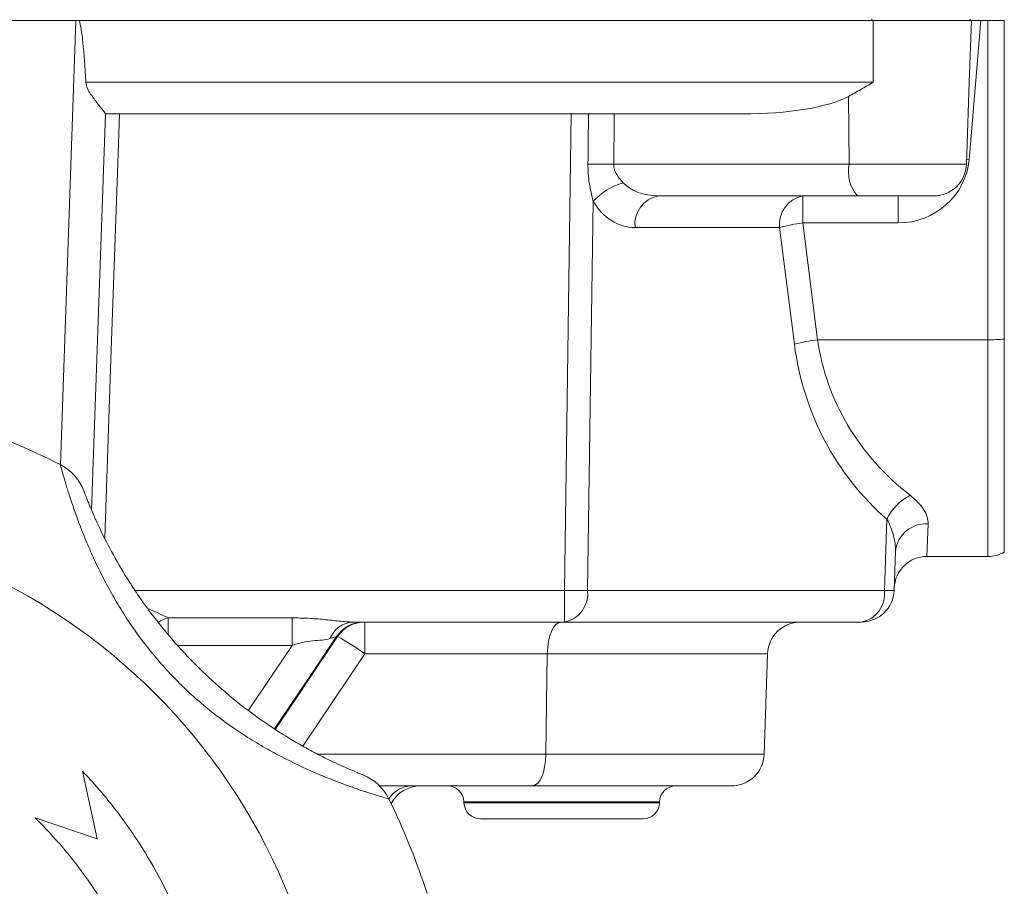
# Model space of a CAD drawing. Header units: millimetres. Extents: x 125 to 768, y -64 to 697.
# Tile 23 of 24: x 708 to 768, y 539 to 592. Entities that reach past the tile are written whole.
import ezdxf

# ---------------------------------------------------------------- set-up
doc = ezdxf.new("R2010")
doc.units = ezdxf.units.MM

# ---------------------------------------------------------------- blocks, each defined once
blk = doc.blocks.new('SW_CENTERMARKSYMBOL_6')
at = {"color": 0, "linetype": 'Continuous', "lineweight": 0}
for p, q in [((0, 5), (0, 20)), ((0, 0), (0, 2.5)), ((-5, 0), (-20, 0)), ((0, 0), (-2.5, 0)), ((0, 0), (2.5, 0)), ((0, 0), (0, -2.5)), ((5, 0), (20, 0)), ((0, -5), (0, -20))]:
    blk.add_line(p, q, dxfattribs=at)

msp = doc.modelspace()

# ---------------------------------------------------------------- linework, layer by layer
at = {"color": 7, "linetype": 'Continuous', "lineweight": 15}
for p, q in [((711.395, 591.784), (668.678, 591.784)), ((711.395, 591.784), (711.599, 591.784)), ((711.599, 591.784), (760.036, 591.784)), ((759.949, 591.884), (759.949, 591.784)), ((760.036, 588.014), (760.036, 591.784)), ((760.036, 591.784), (766.026, 591.784)), ((766.598, 591.784), (765.89, 583.291)), ((765.894, 588.014), (766.026, 591.784)), ((765.949, 591.884), (765.949, 591.784)), ((766.598, 591.784), (766.026, 591.784)), ((766.598, 591.784), (767.036, 591.784)), ((767.036, 572.305), (767.036, 591.784)), ((767.036, 591.784), (768.036, 591.784)), ((768.036, 591.784), (768.036, 572.352)), ((712.004, 588.014), (760.036, 588.014)), ((765.72, 583.014), (765.894, 588.014)), ((758.565, 583.014), (758.528, 587.153)), ((713.197, 586.089), (712.353, 561.934)), ((752.066, 586.084), (713.197, 586.084)), ((741.201, 557.014), (741.622, 586.084)), ((744.213, 583.014), (758.565, 583.014)), ((759.083, 581.084), (746.924, 581.084)), ((755.742, 579.431), (755.742, 581.084)), ((763.721, 581.084), (759.083, 581.084)), ((761.569, 579.431), (761.569, 581.084)), ((742.958, 580.757), (742.615, 557.014)), ((754.328, 579.153), (745.51, 579.153)), ((755.233, 572.028), (754.328, 579.153)), ((755.742, 579.431), (756.646, 572.305)), ((761.569, 579.431), (755.742, 579.431)), ((756.646, 572.305), (767.036, 572.305)), ((767.036, 559.084), (767.036, 572.305)), ((768.036, 572.352), (768.036, 559.351)), ((760.726, 557.014), (760.878, 561.351)), ((763.394, 561.076), (763.315, 559.084)), ((761.395, 559.395), (761.312, 557.014)), ((763.315, 559.084), (767.036, 559.084)), ((741.201, 555.084), (741.201, 557.014)), ((742.615, 557.014), (760.726, 557.014)), ((717.031, 555.337), (724.584, 555.337)), ((741.201, 555.084), (728.32, 555.084)), ((729.018, 555.084), (729.018, 553.153)), ((759.313, 555.084), (741.201, 555.084)), ((727.361, 554.198), (727.304, 554.198)), ((740.157, 553.153), (729.018, 553.153)), ((740.157, 553.153), (740.068, 547.014)), ((753.598, 553.153), (740.157, 553.153)), ((753.598, 553.153), (753.384, 547.014)), ((740.068, 547.014), (753.384, 547.014)), ((711.809, 545.979), (712.704, 541.859)), ((739.24, 545.084), (729.928, 545.084)), ((751.385, 545.084), (739.24, 545.084)), ((735.07, 544.118), (735.073, 544.049)), ((747, 544.049), (747.003, 544.118)), ((712.704, 541.859), (708.912, 543.133)), ((746.001, 543.084), (736.072, 543.084))]:
    msp.add_line(p, q, dxfattribs=at)
at = {"color": 8, "linetype": 'Continuous', "lineweight": 15}
for p, q in [((710.448, 564.688), (711.395, 591.784)), ((765.89, 583.291), (765.73, 583.303)), ((758.565, 583.014), (765.72, 583.014)), ((715.044, 557.014), (741.201, 557.014)), ((724.584, 553.66), (717.619, 553.66)), ((721.931, 549.704), (724.584, 553.66)), ((729.018, 553.153), (725.24, 547.52)), ((726.163, 547.014), (740.068, 547.014)), ((747.003, 544.118), (735.07, 544.118)), ((735.073, 544.049), (747, 544.049))]:
    msp.add_line(p, q, dxfattribs=at)
at = {"color": 7, "linetype": 'Continuous', "lineweight": 15, "flags": 128}
for points in [[(714.06, 586.084), (713.955, 583.087), (713.536, 571.102), (713.156, 560.232)], [(724.584, 555.337), (724.584, 555.198), (724.584, 555.032), (724.584, 554.843), (724.584, 554.633), (724.584, 554.406), (724.584, 554.166), (724.584, 553.916), (724.584, 553.66)]]:
    msp.add_lwpolyline(points, dxfattribs=at)
at = {"color": 8, "linetype": 'Continuous', "lineweight": 15, "flags": 128}
for points in [[(717.031, 555.337), (717.031, 555.198), (717.031, 555.032), (717.031, 554.843), (717.031, 554.633), (717.031, 554.406), (717.031, 554.348)], [(727.304, 554.198), (725.67, 551.763), (723.522, 548.559)], [(723.562, 548.534), (725.47, 551.38), (727.361, 554.198)]]:
    msp.add_lwpolyline(points, dxfattribs=at)
at = {"color": 7, "linetype": 'Continuous', "lineweight": 15}
msp.add_circle((690.036, 524.584), 37, dxfattribs=at)
for centre, radius, start, end in [((743.282, 535.194), 47.828, 88.88457, 90.77321), ((760.801, 582.578), 2.277, 168.98188, 221.02516), ((763.721, 583.084), 2, 270, 358), ((745.837, 578.138), 3.892, 105.6728, 137.71633), ((747.261, 579.354), 1.762, 101.02808, 186.54647), ((756.079, 579.354), 1.762, 101.02808, 186.54647), ((756.757, 570.519), 8.969, 96.50265, 105.71364), ((757.662, 563.394), 8.969, 96.50265, 105.71364), ((767.063, 582.509), 10.204, 269.85223, 275.47575), ((690.036, 524.584), 45, 63.03507, 70.96493), ((709.081, 562.017), 3, 20.63513, 63.03507), ((763.658, 560.081), 3.057, 116.56377, 155.44422), ((763.264, 559.202), 1.879, 86.04089, 174.09163), ((767.036, 561.084), 2, 270, 300), ((763.315, 557.084), 2, 90, 178), ((741.908, 599.956), 42.948, 269.05719, 270.94281), ((740.864, 556.813), 1.762, 281.02808, 6.54647), ((758.976, 556.813), 1.762, 281.02808, 6.54647), ((759.313, 557.084), 2, 270, 358), ((761.019, 562.995), 5.988, 267.19806, 272.80194), ((728.398, 553.469), 1.616, 92.75889, 158.11115), ((728.961, 553.088), 1.995, 90.01713, 146.19077), ((729.019, 553.088), 1.995, 90.01713, 146.19063), ((755.597, 553.084), 2, 90, 178), ((718.113, 537.698), 18.915, 54.79299, 60.73046), ((751.385, 547.084), 2, 270, 358), ((727.797, 542.972), 3, 25.96493, 68.36487), ((732.406, 543.084), 2, 90, 152.62015), ((734.071, 544.084), 1, 2, 90), ((748.002, 544.084), 1, 90, 178), ((690.036, 524.584), 45, 18.03507, 25.96493), ((736.072, 544.084), 1, 182, 270), ((746.001, 544.084), 1, 270, 358)]:
    msp.add_arc(centre, radius, start, end, dxfattribs=at)
at = {"color": 8, "linetype": 'Continuous', "lineweight": 15}
for centre, radius, start, end in [((717.606, 553.193), 2.22, 104.9969, 121.47009), ((731.907, 543.421), 1.663, 91.2889, 148.38571)]:
    msp.add_arc(centre, radius, start, end, dxfattribs=at)
at = {"color": 7, "linetype": 'Continuous', "lineweight": 15}
for centre, major_axis, ratio, start_param, end_param in [((709.405, 534.811), (2.002, 57.272), 0.034899, 5.905148, 6.182007), ((751.796, 588.084), (7.469, -0.078), 0.267572, 4.751314, 5.837951), ((733.57, 29.504), (11.217, 811.187), 0.002382, 5.463396, 5.468577), ((734.087, 29.574), (10.7, 811.127), 0.004764, 5.463369, 5.468559), ((761.758, 583.431), (3.767, 1.834), 0.943705, 4.236059, 5.771949), ((747.079, 583.084), (2.747, 0.237), 0.72281, 3.665076, 4.593362), ((745.666, 583.153), (0.461, 3.982), 0.81283, 2.307161, 3.235448), ((773.114, 575.153), (13.206, 12.884), 0.951819, 2.518384, 3.21767), ((774.527, 575.084), (17.753, 3.526), 0.879081, 3.093934, 3.79322), ((740.985, 553.084), (0, 2), 0.414214, 0, 1.53589), ((739.24, 547.084), (0, 2), 0.414214, 3.141593, 4.677482)]:
    msp.add_ellipse(centre, major_axis=major_axis, ratio=ratio, start_param=start_param, end_param=end_param, dxfattribs=at)
for points, knots in [([(712.004, 588.014), (712.011, 587.878), (712.052, 587.751), (712.161, 587.512), (712.227, 587.402), (712.364, 587.192), (712.437, 587.091), (712.578, 586.902), (712.647, 586.812), (712.78, 586.643), (712.844, 586.563), (712.96, 586.417), (713.012, 586.352), (713.144, 586.182), (713.198, 586.108), (713.197, 586.089)], [0, 0, 0, 0, 0.125, 0.125, 0.25, 0.25, 0.375, 0.375, 0.5, 0.5, 0.625, 0.625, 0.75, 0.75, 1, 1, 1, 1]), ([(760.036, 588.014), (759.911, 587.94), (759.782, 587.865), (759.529, 587.718), (759.403, 587.645), (759.026, 587.429), (758.777, 587.289), (758.528, 587.153)], [0, 0, 0, 0, 0.25, 0.25, 0.5, 0.5, 1, 1, 1, 1]), ([(742.958, 580.757), (742.859, 581.114), (742.775, 581.485), (742.661, 582.245), (742.632, 582.63), (742.637, 583.018)], [0, 0, 0, 0, 0.5, 0.5, 1, 1, 1, 1]), ([(744.213, 583.014), (744.21, 582.902), (744.227, 582.793), (744.291, 582.582), (744.339, 582.481), (744.504, 582.199), (744.642, 582.036), (744.786, 581.885)], [0, 0, 0, 0, 0.25, 0.25, 0.5, 0.5, 1, 1, 1, 1]), ([(730.494, 544.285), (730.494, 544.285), (730.379, 544.318), (730.04, 544.419), (729.899, 544.462), (729.568, 544.564), (729.378, 544.624), (728.953, 544.763), (728.715, 544.843), (728.203, 545.021), (727.93, 545.119), (727.06, 545.445), (726.411, 545.705), (725.064, 546.302), (724.361, 546.64), (723.283, 547.217), (722.919, 547.421), (722.201, 547.847), (721.845, 548.069), (720.787, 548.763), (720.097, 549.266), (719.092, 550.084), (718.762, 550.368), (718.113, 550.958), (717.796, 551.263), (716.881, 552.196), (716.311, 552.846), (715.248, 554.197), (714.756, 554.898), (714.07, 555.983), (713.851, 556.348), (713.438, 557.074), (713.243, 557.436), (712.874, 558.156), (712.7, 558.514), (712.371, 559.223), (712.215, 559.575), (711.783, 560.599), (711.54, 561.238), (711.23, 562.114), (711.135, 562.393), (710.967, 562.905), (710.893, 563.141), (710.761, 563.568), (710.704, 563.76), (710.607, 564.095), (710.567, 564.234), (710.504, 564.46), (710.481, 564.546), (710.449, 564.662), (710.441, 564.691), (710.441, 564.691)], [0, 0, 0, 0, 0.0625, 0.0625, 0.09375, 0.09375, 0.125, 0.125, 0.15625, 0.15625, 0.1875, 0.1875, 0.25, 0.25, 0.3125, 0.3125, 0.34375, 0.34375, 0.375, 0.375, 0.4375, 0.4375, 0.46875, 0.46875, 0.5, 0.5, 0.5625, 0.5625, 0.625, 0.625, 0.65625, 0.65625, 0.6875, 0.6875, 0.71875, 0.71875, 0.75, 0.75, 0.8125, 0.8125, 0.84375, 0.84375, 0.875, 0.875, 0.90625, 0.90625, 0.9375, 0.9375, 0.96875, 0.96875, 1, 1, 1, 1]), ([(711.889, 563.075), (711.889, 563.075), (711.898, 563.05), (711.934, 562.955), (711.961, 562.884), (712.034, 562.697), (712.079, 562.581), (712.19, 562.305), (712.255, 562.147), (712.404, 561.795), (712.487, 561.602), (712.676, 561.18), (712.781, 560.953), (713.12, 560.243), (713.381, 559.728), (713.982, 558.636), (714.313, 558.075), (714.852, 557.23), (715.039, 556.948), (715.427, 556.382), (715.63, 556.098), (716.25, 555.259), (716.684, 554.712), (717.593, 553.647), (718.067, 553.128), (719.057, 552.12), (719.575, 551.629), (720.628, 550.699), (721.166, 550.257), (722.261, 549.417), (722.818, 549.02), (723.945, 548.273), (724.498, 547.934), (725.3, 547.474), (725.562, 547.328), (726.075, 547.054), (726.325, 546.926), (726.795, 546.691), (727.018, 546.583), (727.436, 546.387), (727.632, 546.298), (727.983, 546.143), (728.139, 546.076), (728.411, 545.961), (728.528, 545.912), (728.808, 545.798), (728.903, 545.761), (728.903, 545.761)], [0, 0, 0, 0, 0.03125, 0.03125, 0.0625, 0.0625, 0.09375, 0.09375, 0.125, 0.125, 0.15625, 0.15625, 0.1875, 0.1875, 0.25, 0.25, 0.3125, 0.3125, 0.34375, 0.34375, 0.375, 0.375, 0.4375, 0.4375, 0.5, 0.5, 0.5625, 0.5625, 0.625, 0.625, 0.6875, 0.6875, 0.75, 0.75, 0.78125, 0.78125, 0.8125, 0.8125, 0.84375, 0.84375, 0.875, 0.875, 0.90625, 0.90625, 0.9375, 0.9375, 1, 1, 1, 1]), ([(762.291, 562.815), (762.65, 562.536), (762.922, 562.242), (763.209, 561.792), (763.282, 561.642), (763.376, 561.353), (763.399, 561.212), (763.394, 561.076)], [0, 0, 0, 0, 0.5, 0.5, 0.75, 0.75, 1, 1, 1, 1]), ([(761.395, 559.395), (761.406, 559.707), (761.362, 560.034), (761.187, 560.696), (761.06, 561.027), (760.878, 561.351)], [0, 0, 0, 0, 0.5, 0.5, 1, 1, 1, 1]), ([(724.584, 555.337), (724.913, 555.337), (725.241, 555.329), (725.892, 555.295), (726.217, 555.27), (726.851, 555.208), (727.163, 555.172), (727.765, 555.109), (728.051, 555.084), (728.32, 555.084)], [0, 0, 0, 0, 0.25, 0.25, 0.5, 0.5, 0.75, 0.75, 1, 1, 1, 1]), ([(726.898, 554.072), (726.752, 554.023), (726.593, 554), (726.239, 553.971), (726.044, 553.963), (725.639, 553.923), (725.424, 553.891), (725.002, 553.796), (724.792, 553.734), (724.584, 553.66)], [0, 0, 0, 0, 0.25, 0.25, 0.5, 0.5, 0.75, 0.75, 1, 1, 1, 1]), ([(727.304, 554.198), (727.293, 554.198), (727.249, 554.185), (727.105, 554.14), (727.01, 554.109), (726.898, 554.072)], [0, 0, 0, 0, 0.5, 0.5, 1, 1, 1, 1]), ([(712.643, 505.605), (713.868, 507.008), (714.944, 508.502), (716.344, 510.873), (716.775, 511.686), (717.366, 512.938), (717.554, 513.361), (717.912, 514.218), (718.081, 514.653), (718.872, 516.83), (719.337, 518.608), (719.788, 521.327), (719.898, 522.242), (719.998, 523.629), (720.021, 524.095), (720.045, 525.023), (720.046, 525.486), (719.999, 527.793), (719.793, 529.617), (719.232, 532.322), (719.003, 533.219), (718.459, 534.999), (718.147, 535.869), (717.099, 538.424), (716.25, 540.051), (714.747, 542.379), (714.206, 543.138), (713.057, 544.6), (712.45, 545.304), (711.809, 545.979)], [0, 0, 0, 0, 0.125, 0.125, 0.1875, 0.1875, 0.21875, 0.21875, 0.25, 0.25, 0.375, 0.375, 0.4375, 0.4375, 0.46875, 0.46875, 0.5, 0.5, 0.625, 0.625, 0.6875, 0.6875, 0.75, 0.75, 0.875, 0.875, 0.9375, 0.9375, 1, 1, 1, 1]), ([(708.912, 543.133), (710.107, 541.963), (711.176, 540.702), (712.598, 538.679), (713.041, 537.982), (713.659, 536.903), (713.858, 536.538), (714.239, 535.796), (714.421, 535.419), (715.285, 533.527), (715.828, 531.969), (716.427, 529.567), (716.59, 528.756), (716.78, 527.522), (716.834, 527.107), (716.922, 526.278), (716.957, 525.863), (717.081, 523.795), (717.028, 522.147), (716.722, 519.686), (716.582, 518.868), (716.224, 517.234), (716.009, 516.432), (715.257, 514.069), (714.615, 512.551), (713.441, 510.358), (713.013, 509.639), (712.092, 508.246), (711.6, 507.572), (711.076, 506.921)], [0, 0, 0, 0, 0.125, 0.125, 0.1875, 0.1875, 0.21875, 0.21875, 0.25, 0.25, 0.375, 0.375, 0.4375, 0.4375, 0.46875, 0.46875, 0.5, 0.5, 0.625, 0.625, 0.6875, 0.6875, 0.75, 0.75, 0.875, 0.875, 0.9375, 0.9375, 1, 1, 1, 1])]:
    msp.add_open_spline(points, degree=3, knots=knots, dxfattribs=at)
at = {"color": 8, "linetype": 'Continuous', "lineweight": 15}
msp.add_open_spline([(715.799, 555.897), (715.839, 555.881), (716.29, 555.696), (716.678, 555.508), (717.031, 555.337)], degree=3, knots=[0, 0, 0, 0, 0.08755, 1, 1, 1, 1], dxfattribs=at)

# ---------------------------------------------------------------- block references
at = {"color": 7, "linetype": 'Continuous', "lineweight": 0}
msp.add_blockref('SW_CENTERMARKSYMBOL_6', (690.036, 524.584), dxfattribs=at)

doc.saveas('drawing.dxf')
